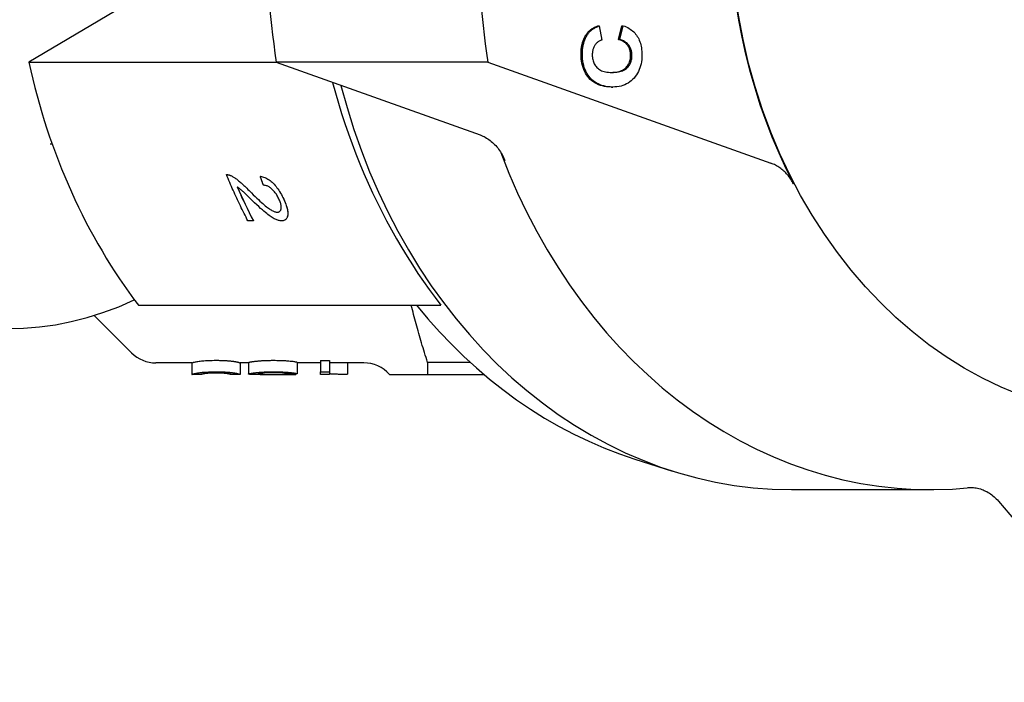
# Model space of a CAD drawing. Header units: millimetres. Extents: x -60 to 3536, y 30 to 464.
# Tile 17 of 22: x 202 to 244, y 397 to 426. Entities that reach past the tile are written whole.
import ezdxf

# ---------------------------------------------------------------- set-up
doc = ezdxf.new("R2010")
doc.units = ezdxf.units.MM
doc.layers.add('DETAIL', color=2, linetype='Continuous')

msp = doc.modelspace()

# ---------------------------------------------------------------- linework, layer by layer
at = {"layer": 'DETAIL'}
for p, q in [((210.382, 429.025), (202.116, 424.121)), ((226.801, 425.694), (226.858, 425.694)), ((226.858, 425.694), (226.977, 425.084)), ((227.691, 425.104), (227.846, 425.701)), ((227.749, 425.104), (227.904, 425.701)), ((227.846, 425.701), (227.904, 425.701)), ((227.691, 425.104), (227.749, 425.104)), ((202.116, 424.121), (212.848, 424.121)), ((222.026, 424.119), (212.849, 424.119)), ((212.849, 424.119), (221.69, 420.965)), ((222.026, 424.119), (234.307, 419.738)), ((227.385, 423.045), (227.443, 423.045)), ((203.04, 420.578), (203.122, 420.578)), ((210.686, 419.246), (210.686, 419.246)), ((210.876, 419.2), (210.876, 419.2)), ((212.151, 419.174), (212.151, 419.174)), ((211.856, 417.234), (211.619, 417.234)), ((211.856, 417.234), (211.856, 417.234)), ((213.246, 417.288), (213.246, 417.288)), ((206.867, 413.578), (219.991, 413.578)), ((204.953, 413.133), (206.569, 411.517)), ((209.192, 411.078), (207.629, 411.078)), ((209.192, 411.078), (209.192, 410.578)), ((211.277, 411.078), (211.277, 410.578)), ((211.643, 411.078), (211.277, 411.078)), ((211.643, 411.089), (211.643, 410.589)), ((213.762, 411.102), (213.762, 410.602)), ((214.768, 411.078), (213.762, 411.078)), ((214.768, 411.181), (215.161, 411.181)), ((214.768, 411.181), (214.768, 410.684)), ((215.161, 411.181), (215.161, 410.684)), ((216.642, 411.078), (215.161, 411.078)), ((215.945, 411.078), (215.945, 410.586)), ((219.413, 411.098), (219.413, 410.578)), ((221.259, 411.098), (219.413, 411.098)), ((209.594, 410.578), (209.192, 410.578)), ((210.673, 410.628), (210.673, 410.624)), ((211.277, 410.578), (210.874, 410.578)), ((212.27, 410.578), (211.762, 410.578)), ((213.675, 410.578), (213.204, 410.578)), ((213.323, 410.609), (213.323, 410.579)), ((213.692, 410.602), (213.692, 410.578)), ((214.768, 410.578), (214.768, 410.684)), ((214.768, 410.684), (215.161, 410.684)), ((215.161, 410.578), (214.768, 410.578)), ((215.161, 410.684), (215.161, 410.578)), ((217.76, 410.578), (217.941, 410.578)), ((217.941, 410.578), (219.413, 410.578)), ((219.413, 410.578), (221.849, 410.578)), ((228.407, 406.904), (230.044, 406.384)), ((235.201, 405.578), (241.224, 405.578)), ((244.174, 405.08), (250.864, 397.219))]:
    msp.add_line(p, q, dxfattribs=at)
at = {"layer": 'DETAIL', "flags": 128}
for points in [[(226.341, 425.383), (226.355, 425.4), (226.369, 425.417), (226.384, 425.433), (226.399, 425.449), (226.414, 425.465), (226.43, 425.48), (226.447, 425.495), (226.464, 425.51), (226.481, 425.524), (226.499, 425.538), (226.518, 425.551), (226.536, 425.564), (226.556, 425.577), (226.576, 425.589), (226.596, 425.601), (226.617, 425.613), (226.638, 425.624), (226.66, 425.635), (226.682, 425.646), (226.705, 425.656), (226.728, 425.666), (226.752, 425.676), (226.776, 425.685), (226.801, 425.694)], [(226.399, 425.383), (226.412, 425.4), (226.426, 425.417), (226.441, 425.433), (226.456, 425.449), (226.472, 425.465), (226.488, 425.48), (226.504, 425.495), (226.521, 425.51), (226.539, 425.524), (226.556, 425.538), (226.575, 425.551), (226.594, 425.564), (226.613, 425.577), (226.633, 425.589), (226.653, 425.601), (226.674, 425.613), (226.695, 425.624), (226.717, 425.635), (226.74, 425.646), (226.762, 425.656), (226.786, 425.666), (226.809, 425.676), (226.833, 425.685), (226.858, 425.694)], [(227.904, 425.701), (227.97, 425.677), (228.034, 425.65), (228.095, 425.62), (228.153, 425.589), (228.208, 425.554), (228.26, 425.517), (228.309, 425.478), (228.356, 425.436), (228.399, 425.391), (228.439, 425.344), (228.477, 425.295), (228.511, 425.243), (228.543, 425.188), (228.572, 425.131), (228.598, 425.072), (228.622, 425.01), (228.642, 424.946), (228.66, 424.88), (228.675, 424.811), (228.688, 424.74), (228.697, 424.667), (228.704, 424.591), (228.708, 424.513), (228.709, 424.432)], [(226.07, 424.475), (226.07, 424.521), (226.072, 424.566), (226.074, 424.611), (226.078, 424.655), (226.082, 424.698), (226.087, 424.741), (226.093, 424.783), (226.1, 424.824), (226.108, 424.864), (226.117, 424.904), (226.127, 424.943), (226.138, 424.981), (226.15, 425.018), (226.163, 425.055), (226.176, 425.091), (226.191, 425.126), (226.206, 425.161), (226.223, 425.195), (226.24, 425.228), (226.259, 425.261), (226.278, 425.292), (226.298, 425.323), (226.319, 425.354), (226.341, 425.383)], [(226.127, 424.475), (226.128, 424.521), (226.129, 424.566), (226.132, 424.611), (226.135, 424.655), (226.139, 424.698), (226.144, 424.741), (226.151, 424.783), (226.158, 424.824), (226.166, 424.864), (226.175, 424.904), (226.185, 424.943), (226.195, 424.981), (226.207, 425.018), (226.22, 425.055), (226.234, 425.091), (226.248, 425.126), (226.264, 425.161), (226.28, 425.195), (226.298, 425.228), (226.316, 425.261), (226.335, 425.292), (226.356, 425.323), (226.377, 425.354), (226.399, 425.383)], [(226.977, 425.084), (226.945, 425.075), (226.915, 425.063), (226.885, 425.05), (226.857, 425.036), (226.83, 425.02), (226.803, 425.002), (226.778, 424.982), (226.755, 424.961), (226.732, 424.938), (226.71, 424.914), (226.69, 424.887), (226.67, 424.86), (226.652, 424.83), (226.636, 424.8), (226.621, 424.769), (226.608, 424.737), (226.596, 424.704), (226.586, 424.67), (226.577, 424.635), (226.57, 424.598), (226.565, 424.561), (226.561, 424.523), (226.558, 424.484), (226.557, 424.444)], [(228.222, 424.426), (228.221, 424.467), (228.218, 424.506), (228.214, 424.545), (228.207, 424.583), (228.199, 424.619), (228.19, 424.655), (228.178, 424.69), (228.165, 424.724), (228.15, 424.757), (228.133, 424.789), (228.114, 424.82), (228.094, 424.85), (228.071, 424.878), (228.047, 424.906), (228.02, 424.932), (227.992, 424.956), (227.961, 424.98), (227.929, 425.002), (227.894, 425.022), (227.858, 425.041), (227.819, 425.059), (227.779, 425.075), (227.736, 425.09), (227.691, 425.104)], [(228.279, 424.426), (228.278, 424.467), (228.275, 424.506), (228.271, 424.545), (228.265, 424.583), (228.257, 424.619), (228.247, 424.655), (228.236, 424.69), (228.222, 424.724), (228.207, 424.757), (228.19, 424.789), (228.171, 424.82), (228.151, 424.85), (228.129, 424.878), (228.104, 424.906), (228.078, 424.932), (228.049, 424.956), (228.019, 424.98), (227.986, 425.002), (227.952, 425.022), (227.915, 425.041), (227.876, 425.059), (227.836, 425.075), (227.793, 425.09), (227.749, 425.104)], [(227.382, 423.045), (227.28, 423.048), (227.181, 423.056), (227.087, 423.07), (226.996, 423.089), (226.91, 423.114), (226.827, 423.144), (226.748, 423.18), (226.674, 423.221), (226.603, 423.267), (226.535, 423.319), (226.472, 423.377), (226.413, 423.44), (226.358, 423.507), (226.308, 423.578), (226.262, 423.652), (226.222, 423.73), (226.186, 423.811), (226.155, 423.895), (226.129, 423.983), (226.108, 424.075), (226.091, 424.169), (226.079, 424.268), (226.072, 424.37), (226.07, 424.475)], [(227.439, 423.045), (227.337, 423.048), (227.239, 423.056), (227.144, 423.07), (227.054, 423.089), (226.967, 423.114), (226.885, 423.144), (226.806, 423.18), (226.731, 423.221), (226.66, 423.267), (226.593, 423.319), (226.53, 423.377), (226.47, 423.44), (226.415, 423.507), (226.365, 423.578), (226.32, 423.652), (226.279, 423.73), (226.243, 423.811), (226.212, 423.895), (226.186, 423.983), (226.165, 424.075), (226.148, 424.169), (226.136, 424.268), (226.129, 424.37), (226.127, 424.475)], [(226.557, 424.444), (226.559, 424.388), (226.563, 424.334), (226.57, 424.282), (226.579, 424.232), (226.592, 424.183), (226.607, 424.136), (226.625, 424.091), (226.645, 424.048), (226.669, 424.006), (226.695, 423.967), (226.724, 423.929), (226.756, 423.892), (226.791, 423.858), (226.829, 423.828), (226.871, 423.8), (226.916, 423.774), (226.964, 423.752), (227.017, 423.733), (227.072, 423.717), (227.131, 423.703), (227.194, 423.693), (227.26, 423.686), (227.329, 423.681), (227.402, 423.679)], [(227.378, 423.68), (227.452, 423.682), (227.523, 423.687), (227.59, 423.695), (227.653, 423.706), (227.713, 423.72), (227.768, 423.736), (227.821, 423.756), (227.869, 423.778), (227.914, 423.802), (227.955, 423.83), (227.993, 423.86), (228.027, 423.894), (228.058, 423.929), (228.086, 423.966), (228.112, 424.004), (228.135, 424.044), (228.155, 424.086), (228.173, 424.13), (228.188, 424.175), (228.2, 424.222), (228.209, 424.27), (228.216, 424.321), (228.22, 424.373), (228.222, 424.426)], [(227.402, 423.679), (227.479, 423.681), (227.552, 423.685), (227.622, 423.692), (227.688, 423.702), (227.75, 423.715), (227.808, 423.731), (227.862, 423.749), (227.913, 423.771), (227.96, 423.795), (228.003, 423.823), (228.042, 423.853), (228.077, 423.886), (228.109, 423.922), (228.139, 423.959), (228.165, 423.998), (228.189, 424.038), (228.21, 424.081), (228.228, 424.125), (228.244, 424.171), (228.256, 424.218), (228.266, 424.268), (228.273, 424.319), (228.277, 424.372), (228.279, 424.426)], [(228.709, 424.432), (228.707, 424.333), (228.7, 424.236), (228.688, 424.142), (228.671, 424.052), (228.65, 423.964), (228.624, 423.879), (228.593, 423.798), (228.557, 423.719), (228.517, 423.643), (228.472, 423.571), (228.422, 423.501), (228.368, 423.434), (228.309, 423.372), (228.248, 423.315), (228.182, 423.263), (228.113, 423.217), (228.041, 423.177), (227.966, 423.142), (227.886, 423.112), (227.804, 423.087), (227.718, 423.069), (227.628, 423.055), (227.535, 423.047), (227.439, 423.045)], [(215.293, 423.246), (215.417, 422.795), (215.547, 422.346), (215.684, 421.899), (215.829, 421.455), (215.98, 421.015), (216.138, 420.578), (216.303, 420.145), (216.474, 419.716), (216.652, 419.291), (216.836, 418.87), (217.027, 418.454), (217.223, 418.043), (217.426, 417.637), (217.634, 417.237), (217.848, 416.842), (218.067, 416.453), (218.291, 416.071), (218.521, 415.694), (218.755, 415.324), (218.994, 414.961), (219.237, 414.604), (219.485, 414.255), (219.736, 413.913), (219.991, 413.578)], [(221.69, 420.965), (221.747, 420.943), (221.804, 420.919), (221.86, 420.892), (221.915, 420.863), (221.97, 420.832), (222.023, 420.799), (222.076, 420.763), (222.127, 420.725), (222.178, 420.685), (222.227, 420.643), (222.275, 420.598), (222.322, 420.552), (222.367, 420.504), (222.411, 420.453), (222.454, 420.401), (222.494, 420.347), (222.534, 420.292), (222.572, 420.235), (222.608, 420.176), (222.642, 420.115), (222.674, 420.053), (222.705, 419.99), (222.734, 419.925), (222.761, 419.86)], [(235.293, 418.839), (235.264, 418.893), (235.234, 418.945), (235.203, 418.996), (235.17, 419.046), (235.136, 419.095), (235.101, 419.142), (235.065, 419.188), (235.028, 419.233), (234.989, 419.276), (234.95, 419.318), (234.909, 419.359), (234.867, 419.398), (234.825, 419.435), (234.781, 419.471), (234.737, 419.505), (234.692, 419.538), (234.646, 419.569), (234.6, 419.598), (234.553, 419.626), (234.505, 419.651), (234.456, 419.676), (234.407, 419.698), (234.358, 419.719), (234.307, 419.738)], [(210.686, 419.246), (210.693, 419.246), (210.701, 419.246), (210.708, 419.246), (210.715, 419.246), (210.723, 419.245), (210.73, 419.244), (210.738, 419.244), (210.746, 419.243), (210.753, 419.241), (210.761, 419.24), (210.769, 419.238), (210.777, 419.237), (210.785, 419.235), (210.793, 419.232), (210.801, 419.23), (210.809, 419.228), (210.817, 419.225), (210.826, 419.222), (210.834, 419.219), (210.842, 419.215), (210.851, 419.212), (210.859, 419.208), (210.868, 419.204), (210.876, 419.2)], [(211.619, 417.234), (211.577, 417.315), (211.536, 417.397), (211.494, 417.479), (211.453, 417.561), (211.412, 417.644), (211.372, 417.726), (211.331, 417.809), (211.291, 417.892), (211.251, 417.976), (211.212, 418.059), (211.172, 418.143), (211.133, 418.226), (211.095, 418.31), (211.056, 418.394), (211.018, 418.479), (210.98, 418.563), (210.942, 418.648), (210.905, 418.733), (210.868, 418.818), (210.831, 418.903), (210.794, 418.988), (210.758, 419.074), (210.722, 419.16), (210.686, 419.246)], [(210.686, 419.246), (210.693, 419.246), (210.701, 419.246), (210.708, 419.246), (210.715, 419.246), (210.723, 419.245), (210.731, 419.245), (210.738, 419.244), (210.746, 419.243), (210.754, 419.241), (210.761, 419.24), (210.769, 419.238), (210.777, 419.237), (210.785, 419.235), (210.793, 419.232), (210.801, 419.23), (210.809, 419.228), (210.817, 419.225), (210.826, 419.222), (210.834, 419.219), (210.842, 419.215), (210.851, 419.212), (210.859, 419.208), (210.868, 419.204), (210.876, 419.2)], [(210.876, 419.2), (210.905, 419.187), (210.933, 419.172), (210.963, 419.155), (210.993, 419.137), (211.023, 419.118), (211.054, 419.098), (211.085, 419.077), (211.117, 419.054), (211.149, 419.029), (211.182, 419.004), (211.216, 418.977), (211.249, 418.949), (211.284, 418.919), (211.321, 418.887), (211.359, 418.853), (211.398, 418.817), (211.439, 418.779), (211.482, 418.739), (211.526, 418.696), (211.572, 418.652), (211.62, 418.605), (211.669, 418.557), (211.719, 418.506), (211.772, 418.453)], [(210.876, 419.2), (210.905, 419.187), (210.934, 419.172), (210.963, 419.155), (210.993, 419.138), (211.023, 419.119), (211.054, 419.098), (211.085, 419.077), (211.117, 419.054), (211.149, 419.029), (211.182, 419.004), (211.216, 418.977), (211.249, 418.949), (211.284, 418.919), (211.321, 418.887), (211.359, 418.853), (211.398, 418.817), (211.439, 418.779), (211.482, 418.739), (211.526, 418.696), (211.572, 418.652), (211.62, 418.605), (211.669, 418.557), (211.719, 418.506), (211.772, 418.453)], [(212.151, 419.174), (212.201, 419.166), (212.25, 419.154), (212.298, 419.14), (212.346, 419.122), (212.394, 419.102), (212.441, 419.078), (212.487, 419.051), (212.533, 419.021), (212.578, 418.988), (212.623, 418.952), (212.667, 418.913), (212.711, 418.871), (212.754, 418.826), (212.797, 418.779), (212.838, 418.729), (212.879, 418.677), (212.918, 418.622), (212.957, 418.566), (212.995, 418.506), (213.032, 418.444), (213.068, 418.38), (213.104, 418.314), (213.139, 418.245), (213.173, 418.174)], [(212.293, 418.782), (212.287, 418.798), (212.281, 418.814), (212.275, 418.83), (212.269, 418.847), (212.263, 418.863), (212.257, 418.879), (212.251, 418.896), (212.245, 418.912), (212.239, 418.928), (212.233, 418.945), (212.227, 418.961), (212.221, 418.977), (212.215, 418.994), (212.209, 419.01), (212.203, 419.026), (212.198, 419.043), (212.192, 419.059), (212.186, 419.076), (212.18, 419.092), (212.174, 419.108), (212.168, 419.125), (212.163, 419.141), (212.157, 419.158), (212.151, 419.174)], [(212.151, 419.174), (212.201, 419.166), (212.25, 419.155), (212.298, 419.14), (212.346, 419.122), (212.394, 419.102), (212.441, 419.078), (212.487, 419.051), (212.533, 419.021), (212.578, 418.988), (212.623, 418.952), (212.668, 418.913), (212.711, 418.871), (212.755, 418.826), (212.797, 418.779), (212.838, 418.729), (212.879, 418.677), (212.918, 418.623), (212.957, 418.566), (212.995, 418.506), (213.032, 418.445), (213.069, 418.38), (213.104, 418.314), (213.139, 418.245), (213.173, 418.174)], [(211.15, 418.716), (211.177, 418.653), (211.205, 418.59), (211.233, 418.527), (211.261, 418.465), (211.29, 418.402), (211.318, 418.34), (211.347, 418.277), (211.376, 418.215), (211.405, 418.153), (211.434, 418.091), (211.463, 418.029), (211.492, 417.967), (211.522, 417.905), (211.552, 417.844), (211.581, 417.782), (211.611, 417.721), (211.642, 417.66), (211.672, 417.598), (211.702, 417.537), (211.733, 417.476), (211.763, 417.416), (211.794, 417.355), (211.825, 417.294), (211.856, 417.234)], [(211.804, 418.123), (211.749, 418.177), (211.697, 418.228), (211.648, 418.276), (211.602, 418.321), (211.56, 418.362), (211.521, 418.4), (211.485, 418.434), (211.453, 418.465), (211.423, 418.493), (211.397, 418.517), (211.374, 418.538), (211.354, 418.556), (211.336, 418.572), (211.318, 418.587), (211.3, 418.602), (211.283, 418.617), (211.265, 418.631), (211.248, 418.644), (211.231, 418.657), (211.215, 418.67), (211.198, 418.682), (211.182, 418.694), (211.165, 418.705), (211.15, 418.716)], [(212.965, 418.183), (212.944, 418.227), (212.922, 418.27), (212.899, 418.311), (212.876, 418.351), (212.852, 418.389), (212.827, 418.426), (212.801, 418.461), (212.774, 418.495), (212.747, 418.528), (212.719, 418.559), (212.691, 418.588), (212.661, 418.616), (212.631, 418.642), (212.601, 418.666), (212.571, 418.687), (212.54, 418.707), (212.51, 418.724), (212.479, 418.739), (212.449, 418.752), (212.418, 418.762), (212.387, 418.77), (212.356, 418.776), (212.324, 418.78), (212.293, 418.782)], [(211.772, 418.453), (211.852, 418.373), (211.93, 418.297), (212.004, 418.225), (212.074, 418.159), (212.141, 418.096), (212.204, 418.039), (212.264, 417.986), (212.321, 417.937), (212.373, 417.893), (212.422, 417.853), (212.468, 417.818), (212.51, 417.787), (212.549, 417.759), (212.587, 417.734), (212.624, 417.711), (212.659, 417.691), (212.693, 417.673), (212.725, 417.658), (212.756, 417.645), (212.786, 417.634), (212.814, 417.626), (212.841, 417.62), (212.867, 417.616), (212.891, 417.615)], [(211.772, 418.453), (211.852, 418.373), (211.93, 418.297), (212.004, 418.225), (212.074, 418.159), (212.141, 418.096), (212.204, 418.039), (212.264, 417.986), (212.321, 417.937), (212.373, 417.893), (212.423, 417.853), (212.468, 417.818), (212.51, 417.787), (212.549, 417.759), (212.587, 417.734), (212.624, 417.711), (212.659, 417.691), (212.693, 417.673), (212.725, 417.658), (212.756, 417.645), (212.786, 417.634), (212.814, 417.626), (212.841, 417.62), (212.867, 417.616), (212.891, 417.615)], [(212.891, 417.615), (212.914, 417.616), (212.936, 417.619), (212.956, 417.625), (212.975, 417.632), (212.992, 417.642), (213.007, 417.654), (213.02, 417.668), (213.032, 417.685), (213.041, 417.703), (213.05, 417.724), (213.056, 417.747), (213.061, 417.772), (213.064, 417.799), (213.065, 417.827), (213.064, 417.856), (213.061, 417.887), (213.056, 417.919), (213.049, 417.953), (213.04, 417.988), (213.029, 418.024), (213.016, 418.062), (213.001, 418.101), (212.984, 418.142), (212.965, 418.183)], [(213.173, 418.174), (213.205, 418.102), (213.235, 418.033), (213.261, 417.967), (213.283, 417.903), (213.303, 417.842), (213.319, 417.784), (213.332, 417.728), (213.341, 417.675), (213.347, 417.624), (213.35, 417.576), (213.349, 417.53), (213.345, 417.487), (213.338, 417.447), (213.328, 417.411), (213.316, 417.378), (213.3, 417.349), (213.282, 417.323), (213.261, 417.3), (213.237, 417.281), (213.21, 417.266), (213.181, 417.254), (213.148, 417.245), (213.113, 417.24), (213.075, 417.238)], [(213.173, 418.174), (213.198, 418.118), (213.222, 418.064), (213.244, 418.011), (213.263, 417.96), (213.281, 417.911), (213.296, 417.863), (213.31, 417.817), (213.322, 417.772), (213.332, 417.729), (213.339, 417.687), (213.345, 417.647), (213.349, 417.609), (213.35, 417.572), (213.35, 417.536), (213.347, 417.502), (213.343, 417.47), (213.337, 417.44), (213.329, 417.412), (213.319, 417.386), (213.308, 417.362), (213.295, 417.34), (213.281, 417.321), (213.264, 417.303), (213.246, 417.288)], [(213.075, 417.238), (213.044, 417.239), (213.013, 417.243), (212.98, 417.248), (212.946, 417.256), (212.911, 417.266), (212.875, 417.279), (212.839, 417.293), (212.801, 417.31), (212.761, 417.33), (212.72, 417.353), (212.677, 417.378), (212.632, 417.407), (212.585, 417.439), (212.536, 417.474), (212.486, 417.512), (212.433, 417.553), (212.377, 417.6), (212.314, 417.653), (212.244, 417.713), (212.169, 417.781), (212.087, 417.856), (211.999, 417.937), (211.905, 418.027), (211.804, 418.123)], [(212.891, 417.615), (212.896, 417.615), (212.901, 417.615), (212.906, 417.616), (212.912, 417.616), (212.917, 417.616), (212.921, 417.617), (212.926, 417.618), (212.931, 417.618), (212.936, 417.619), (212.94, 417.62), (212.945, 417.621), (212.949, 417.622), (212.953, 417.624), (212.958, 417.625), (212.962, 417.627), (212.966, 417.628), (212.97, 417.63), (212.974, 417.632), (212.977, 417.634), (212.981, 417.636), (212.985, 417.638), (212.988, 417.64), (212.992, 417.642), (212.995, 417.645)], [(219.413, 411.098), (219.379, 411.204), (219.346, 411.311), (219.312, 411.417), (219.28, 411.522), (219.247, 411.628), (219.215, 411.733), (219.184, 411.838), (219.152, 411.942), (219.122, 412.046), (219.091, 412.15), (219.061, 412.254), (219.031, 412.357), (219.002, 412.46), (218.973, 412.563), (218.945, 412.666), (218.916, 412.768), (218.889, 412.87), (218.861, 412.972), (218.834, 413.073), (218.807, 413.175), (218.781, 413.276), (218.755, 413.377), (218.729, 413.477), (218.704, 413.578)], [(218.937, 413.578), (219.423, 412.993), (219.926, 412.428), (220.444, 411.882), (220.979, 411.358), (221.529, 410.855), (222.094, 410.374), (222.672, 409.915), (223.265, 409.48), (223.87, 409.069), (224.487, 408.682), (225.116, 408.32), (225.756, 407.984), (226.405, 407.674), (227.064, 407.39), (227.732, 407.133), (228.407, 406.904)], [(209.192, 411.078), (209.193, 411.079), (209.199, 411.082), (209.208, 411.085), (209.221, 411.09), (209.237, 411.095), (209.257, 411.101), (209.28, 411.107), (209.307, 411.113), (209.338, 411.12), (209.373, 411.127), (209.41, 411.133), (209.452, 411.14), (209.497, 411.147), (209.546, 411.153), (209.598, 411.159), (209.654, 411.165), (209.713, 411.17), (209.776, 411.175), (209.843, 411.179), (209.914, 411.182), (209.988, 411.185), (210.067, 411.187), (210.149, 411.188), (210.234, 411.188)], [(210.234, 411.188), (210.273, 411.188), (210.31, 411.188), (210.347, 411.188), (210.383, 411.187), (210.419, 411.186), (210.453, 411.186), (210.488, 411.185), (210.521, 411.183), (210.554, 411.182), (210.586, 411.181), (210.617, 411.179), (210.647, 411.178), (210.677, 411.176), (210.706, 411.174), (210.735, 411.172), (210.763, 411.17), (210.79, 411.167), (210.816, 411.165), (210.842, 411.163), (210.867, 411.16), (210.891, 411.157), (210.915, 411.155), (210.938, 411.152), (210.96, 411.149)], [(210.96, 411.149), (210.986, 411.145), (211.011, 411.142), (211.034, 411.138), (211.057, 411.134), (211.078, 411.13), (211.099, 411.126), (211.118, 411.122), (211.136, 411.119), (211.153, 411.115), (211.169, 411.111), (211.184, 411.107), (211.198, 411.104), (211.21, 411.101), (211.222, 411.097), (211.232, 411.094), (211.242, 411.091), (211.25, 411.089), (211.257, 411.086), (211.263, 411.084), (211.268, 411.082), (211.272, 411.081), (211.275, 411.079), (211.276, 411.079), (211.277, 411.078)], [(211.643, 411.089), (211.643, 411.09), (211.645, 411.092), (211.647, 411.094), (211.65, 411.096), (211.654, 411.097), (211.659, 411.099), (211.664, 411.101), (211.671, 411.103), (211.678, 411.106), (211.687, 411.108), (211.696, 411.11), (211.706, 411.112), (211.717, 411.115), (211.729, 411.117), (211.742, 411.119), (211.755, 411.122), (211.77, 411.124), (211.785, 411.127), (211.801, 411.13), (211.819, 411.132), (211.837, 411.135), (211.855, 411.137), (211.875, 411.14), (211.896, 411.143)], [(211.896, 411.143), (211.922, 411.146), (211.949, 411.149), (211.976, 411.152), (212.005, 411.155), (212.034, 411.158), (212.064, 411.161), (212.094, 411.164), (212.126, 411.167), (212.158, 411.169), (212.191, 411.171), (212.225, 411.174), (212.259, 411.176), (212.295, 411.178), (212.331, 411.179), (212.368, 411.181), (212.405, 411.183), (212.444, 411.184), (212.483, 411.185), (212.523, 411.186), (212.564, 411.187), (212.605, 411.187), (212.647, 411.188), (212.69, 411.188), (212.734, 411.188)], [(212.734, 411.188), (212.806, 411.188), (212.875, 411.187), (212.942, 411.186), (213.007, 411.185), (213.07, 411.183), (213.13, 411.18), (213.188, 411.177), (213.244, 411.174), (213.298, 411.171), (213.35, 411.167), (213.399, 411.163), (213.446, 411.158), (213.491, 411.154), (213.532, 411.149), (213.569, 411.144), (213.604, 411.139), (213.635, 411.134), (213.663, 411.129), (213.688, 411.124), (213.709, 411.12), (213.727, 411.115), (213.742, 411.11), (213.754, 411.106), (213.762, 411.102)], [(209.192, 410.578), (209.193, 410.579), (209.199, 410.582), (209.208, 410.585), (209.221, 410.59), (209.237, 410.595), (209.257, 410.601), (209.28, 410.608), (209.307, 410.614), (209.338, 410.621), (209.373, 410.628), (209.41, 410.635), (209.452, 410.642), (209.497, 410.648), (209.546, 410.655), (209.598, 410.661), (209.654, 410.667), (209.713, 410.672), (209.776, 410.677), (209.843, 410.681), (209.914, 410.685), (209.988, 410.687), (210.067, 410.689), (210.149, 410.691), (210.234, 410.691)], [(209.192, 410.578), (209.192, 410.578), (209.192, 410.578), (209.192, 410.578), (209.192, 410.578), (209.192, 410.578), (209.192, 410.578), (209.192, 410.578), (209.192, 410.578), (209.192, 410.578), (209.192, 410.578), (209.192, 410.578), (209.192, 410.578), (209.192, 410.578), (209.192, 410.578), (209.192, 410.578), (209.192, 410.578), (209.192, 410.578), (209.192, 410.578), (209.192, 410.578), (209.192, 410.578), (209.192, 410.578), (209.192, 410.578), (209.192, 410.578), (209.192, 410.578)], [(209.594, 410.578), (209.595, 410.579), (209.599, 410.581), (209.606, 410.584), (209.615, 410.588), (209.626, 410.593), (209.64, 410.597), (209.657, 410.602), (209.676, 410.607), (209.698, 410.612), (209.722, 410.617), (209.749, 410.622), (209.779, 410.626), (209.81, 410.629), (209.842, 410.633), (209.876, 410.636), (209.911, 410.639), (209.947, 410.642), (209.985, 410.645), (210.023, 410.647), (210.063, 410.648), (210.104, 410.65), (210.146, 410.651), (210.19, 410.651), (210.234, 410.651)], [(210.237, 410.646), (210.192, 410.646), (210.148, 410.645), (210.106, 410.644), (210.064, 410.643), (210.024, 410.641), (209.985, 410.639), (209.948, 410.637), (209.911, 410.634), (209.876, 410.631), (209.843, 410.628), (209.81, 410.625), (209.779, 410.621), (209.749, 410.617), (209.722, 410.613), (209.698, 410.609), (209.676, 410.604), (209.657, 410.599), (209.64, 410.594), (209.626, 410.59), (209.615, 410.586), (209.606, 410.583), (209.599, 410.58), (209.595, 410.579), (209.594, 410.578)], [(210.234, 410.691), (210.273, 410.691), (210.31, 410.691), (210.347, 410.69), (210.383, 410.69), (210.419, 410.689), (210.453, 410.688), (210.488, 410.687), (210.521, 410.686), (210.554, 410.685), (210.586, 410.683), (210.617, 410.682), (210.647, 410.68), (210.677, 410.678), (210.706, 410.676), (210.735, 410.674), (210.763, 410.672), (210.79, 410.67), (210.816, 410.667), (210.842, 410.665), (210.867, 410.662), (210.891, 410.659), (210.915, 410.657), (210.938, 410.654), (210.96, 410.651)], [(210.234, 410.651), (210.279, 410.651), (210.322, 410.651), (210.365, 410.65), (210.406, 410.648), (210.445, 410.647), (210.484, 410.645), (210.521, 410.642), (210.557, 410.639), (210.592, 410.636), (210.626, 410.633), (210.659, 410.629), (210.69, 410.626), (210.72, 410.622), (210.746, 410.617), (210.771, 410.612), (210.793, 410.607), (210.812, 410.602), (210.828, 410.597), (210.843, 410.593), (210.854, 410.588), (210.863, 410.584), (210.869, 410.581), (210.873, 410.579), (210.875, 410.578)], [(210.673, 410.624), (210.659, 410.625), (210.645, 410.627), (210.631, 410.628), (210.615, 410.63), (210.6, 410.631), (210.584, 410.633), (210.568, 410.634), (210.552, 410.635), (210.535, 410.637), (210.518, 410.638), (210.5, 410.639), (210.482, 410.64), (210.464, 410.641), (210.445, 410.642), (210.426, 410.642), (210.406, 410.643), (210.387, 410.644), (210.366, 410.644), (210.346, 410.645), (210.325, 410.645), (210.304, 410.645), (210.282, 410.646), (210.26, 410.646), (210.237, 410.646)], [(210.875, 410.578), (210.874, 410.578), (210.873, 410.579), (210.871, 410.579), (210.869, 410.58), (210.866, 410.581), (210.862, 410.583), (210.857, 410.584), (210.852, 410.586), (210.846, 410.588), (210.84, 410.59), (210.832, 410.592), (210.824, 410.595), (210.816, 410.597), (210.806, 410.6), (210.796, 410.602), (210.785, 410.605), (210.774, 410.607), (210.761, 410.61), (210.748, 410.612), (210.735, 410.615), (210.72, 410.617), (210.705, 410.619), (210.69, 410.622), (210.673, 410.624)], [(210.96, 410.651), (210.986, 410.647), (211.011, 410.643), (211.034, 410.639), (211.057, 410.635), (211.078, 410.632), (211.099, 410.628), (211.118, 410.624), (211.136, 410.62), (211.153, 410.616), (211.169, 410.612), (211.184, 410.608), (211.198, 410.605), (211.21, 410.601), (211.222, 410.598), (211.232, 410.595), (211.242, 410.592), (211.25, 410.589), (211.257, 410.586), (211.263, 410.584), (211.268, 410.582), (211.272, 410.581), (211.275, 410.579), (211.276, 410.579), (211.277, 410.578)], [(211.277, 410.578), (211.277, 410.578), (211.277, 410.578), (211.277, 410.578), (211.277, 410.578), (211.277, 410.578), (211.277, 410.578), (211.277, 410.578), (211.277, 410.578), (211.277, 410.578), (211.277, 410.578), (211.277, 410.578), (211.277, 410.578), (211.277, 410.578), (211.277, 410.578), (211.277, 410.578), (211.277, 410.578), (211.277, 410.578), (211.277, 410.578), (211.277, 410.578), (211.277, 410.578), (211.277, 410.578), (211.277, 410.578), (211.277, 410.578), (211.277, 410.578)], [(211.643, 410.589), (211.643, 410.591), (211.645, 410.592), (211.647, 410.594), (211.65, 410.596), (211.654, 410.598), (211.659, 410.6), (211.664, 410.602), (211.671, 410.604), (211.678, 410.606), (211.687, 410.609), (211.696, 410.611), (211.706, 410.613), (211.717, 410.616), (211.729, 410.618), (211.742, 410.621), (211.755, 410.623), (211.77, 410.626), (211.785, 410.628), (211.801, 410.631), (211.819, 410.634), (211.837, 410.636), (211.855, 410.639), (211.875, 410.642), (211.896, 410.644)], [(211.762, 410.578), (211.752, 410.578), (211.743, 410.578), (211.734, 410.578), (211.725, 410.578), (211.717, 410.579), (211.71, 410.579), (211.702, 410.579), (211.696, 410.579), (211.689, 410.579), (211.683, 410.58), (211.678, 410.58), (211.673, 410.581), (211.668, 410.581), (211.663, 410.581), (211.66, 410.582), (211.656, 410.583), (211.653, 410.583), (211.65, 410.584), (211.648, 410.585), (211.646, 410.585), (211.645, 410.586), (211.644, 410.587), (211.643, 410.588), (211.643, 410.589)], [(211.896, 410.644), (211.922, 410.648), (211.949, 410.651), (211.976, 410.654), (212.005, 410.657), (212.034, 410.66), (212.064, 410.663), (212.094, 410.666), (212.126, 410.669), (212.158, 410.671), (212.191, 410.674), (212.225, 410.676), (212.259, 410.678), (212.295, 410.68), (212.331, 410.682), (212.368, 410.684), (212.405, 410.685), (212.444, 410.687), (212.483, 410.688), (212.523, 410.689), (212.564, 410.69), (212.605, 410.69), (212.647, 410.691), (212.69, 410.691), (212.734, 410.691)], [(212.734, 410.651), (212.688, 410.651), (212.642, 410.651), (212.598, 410.65), (212.555, 410.649), (212.513, 410.647), (212.473, 410.646), (212.434, 410.644), (212.396, 410.641), (212.359, 410.639), (212.323, 410.636), (212.289, 410.633), (212.256, 410.63), (212.224, 410.627), (212.196, 410.623), (212.17, 410.62), (212.147, 410.616), (212.127, 410.613), (212.109, 410.609), (212.094, 410.606), (212.082, 410.603), (212.073, 410.6), (212.066, 410.596), (212.062, 410.593), (212.061, 410.591)], [(212.061, 410.591), (212.062, 410.588), (212.066, 410.586), (212.072, 410.585), (212.081, 410.583), (212.093, 410.582), (212.107, 410.581), (212.124, 410.58), (212.144, 410.579), (212.166, 410.579), (212.191, 410.578), (212.218, 410.578), (212.248, 410.578), (212.28, 410.578), (212.314, 410.578), (212.349, 410.578), (212.386, 410.578), (212.425, 410.579), (212.465, 410.579), (212.507, 410.579), (212.55, 410.579), (212.595, 410.579), (212.642, 410.579), (212.69, 410.579), (212.74, 410.579)], [(212.734, 410.691), (212.806, 410.691), (212.875, 410.69), (212.942, 410.689), (213.007, 410.687), (213.07, 410.685), (213.13, 410.683), (213.188, 410.68), (213.244, 410.677), (213.298, 410.673), (213.35, 410.669), (213.399, 410.665), (213.446, 410.66), (213.491, 410.656), (213.532, 410.651), (213.569, 410.646), (213.604, 410.641), (213.635, 410.636), (213.663, 410.631), (213.688, 410.626), (213.709, 410.621), (213.727, 410.616), (213.742, 410.611), (213.754, 410.607), (213.762, 410.602)], [(213.35, 410.6), (213.342, 410.603), (213.332, 410.606), (213.32, 410.609), (213.306, 410.613), (213.291, 410.616), (213.274, 410.619), (213.256, 410.622), (213.236, 410.625), (213.214, 410.628), (213.19, 410.631), (213.165, 410.633), (213.138, 410.636), (213.11, 410.638), (213.081, 410.64), (213.051, 410.642), (213.02, 410.644), (212.987, 410.646), (212.954, 410.647), (212.92, 410.649), (212.885, 410.65), (212.849, 410.65), (212.812, 410.651), (212.773, 410.651), (212.734, 410.651)], [(212.74, 410.579), (212.772, 410.579), (212.803, 410.579), (212.834, 410.579), (212.864, 410.579), (212.893, 410.579), (212.922, 410.579), (212.95, 410.579), (212.978, 410.579), (213.005, 410.579), (213.032, 410.579), (213.058, 410.579), (213.083, 410.578), (213.108, 410.578), (213.132, 410.578), (213.155, 410.578), (213.177, 410.578), (213.198, 410.578), (213.219, 410.578), (213.238, 410.578), (213.257, 410.578), (213.275, 410.578), (213.292, 410.578), (213.308, 410.579), (213.323, 410.579)], [(213.323, 410.579), (213.338, 410.579), (213.353, 410.579), (213.369, 410.579), (213.384, 410.579), (213.4, 410.579), (213.415, 410.579), (213.43, 410.579), (213.446, 410.579), (213.461, 410.579), (213.476, 410.579), (213.492, 410.579), (213.507, 410.579), (213.523, 410.579), (213.538, 410.579), (213.553, 410.579), (213.569, 410.579), (213.584, 410.579), (213.599, 410.579), (213.615, 410.579), (213.63, 410.579), (213.646, 410.579), (213.661, 410.578), (213.676, 410.578), (213.692, 410.578)], [(213.762, 410.602), (213.745, 410.602), (213.727, 410.602), (213.71, 410.602), (213.693, 410.602), (213.676, 410.602), (213.659, 410.602), (213.642, 410.602), (213.625, 410.602), (213.607, 410.601), (213.59, 410.601), (213.573, 410.601), (213.556, 410.601), (213.539, 410.601), (213.522, 410.601), (213.505, 410.601), (213.487, 410.601), (213.47, 410.601), (213.453, 410.601), (213.436, 410.601), (213.419, 410.6), (213.402, 410.6), (213.384, 410.6), (213.367, 410.6), (213.35, 410.6)], [(213.692, 410.578), (213.691, 410.578), (213.69, 410.578), (213.689, 410.578), (213.689, 410.578), (213.688, 410.578), (213.687, 410.578), (213.687, 410.578), (213.686, 410.578), (213.685, 410.578), (213.685, 410.578), (213.684, 410.578), (213.683, 410.578), (213.682, 410.578), (213.682, 410.578), (213.681, 410.578), (213.68, 410.578), (213.68, 410.578), (213.679, 410.578), (213.678, 410.578), (213.677, 410.578), (213.677, 410.578), (213.676, 410.578), (213.675, 410.578), (213.675, 410.578)], [(215.161, 410.611), (215.185, 410.61), (215.21, 410.608), (215.237, 410.606), (215.265, 410.605), (215.294, 410.603), (215.324, 410.602), (215.355, 410.601), (215.388, 410.599), (215.422, 410.598), (215.457, 410.597), (215.494, 410.596), (215.532, 410.594), (215.57, 410.593), (215.607, 410.592), (215.644, 410.591), (215.68, 410.59), (215.715, 410.59), (215.75, 410.589), (215.784, 410.588), (215.817, 410.587), (215.85, 410.587), (215.882, 410.586), (215.914, 410.586), (215.945, 410.586)], [(242.854, 405.665), (242.914, 405.669), (242.975, 405.671), (243.035, 405.67), (243.095, 405.666), (243.155, 405.66), (243.215, 405.651), (243.274, 405.64), (243.333, 405.626), (243.392, 405.609), (243.45, 405.59), (243.508, 405.569), (243.565, 405.545), (243.621, 405.518), (243.676, 405.49), (243.731, 405.458), (243.785, 405.425), (243.838, 405.389), (243.889, 405.351), (243.94, 405.311), (243.989, 405.269), (244.038, 405.224), (244.084, 405.178), (244.13, 405.13), (244.174, 405.08)]]:
    msp.add_lwpolyline(points, dxfattribs=at)
at = {"layer": 'DETAIL'}
for centre, start, end in [((207.629, 412.578), 225, 270), ((216.642, 409.578), 41.8103, 90)]:
    msp.add_arc(centre, 1.5, start, end, dxfattribs=at)
msp.add_ellipse((250.458, 430.578), major_axis=(0, 21.883), ratio=0.819152, dxfattribs=at)
for centre, major_axis, start_param, end_param in [((201.319, 430.578), (0, 18), 5.30142, 9.797598), ((250.43, 430.578), (0, -21.892), 4.157415, 5.278326), ((241.253, 430.459), (0, -35.25), 4.52811, 4.893255), ((250.43, 430.459), (0, -35.25), 4.52811, 4.893255), ((221.78, 430.459), (0, -24.827), 4.970551, 5.46009), ((235.201, 430.578), (0, -25), 5.015445, 6.283185), ((241.224, 430.578), (0, -25), 5.140447, 6.369276), ((229.068, 430.459), (0, -24.827), 5.205099, 5.274182)]:
    msp.add_ellipse(centre, major_axis=major_axis, ratio=0.819152, start_param=start_param, end_param=end_param, dxfattribs=at)

doc.saveas('drawing.dxf')
